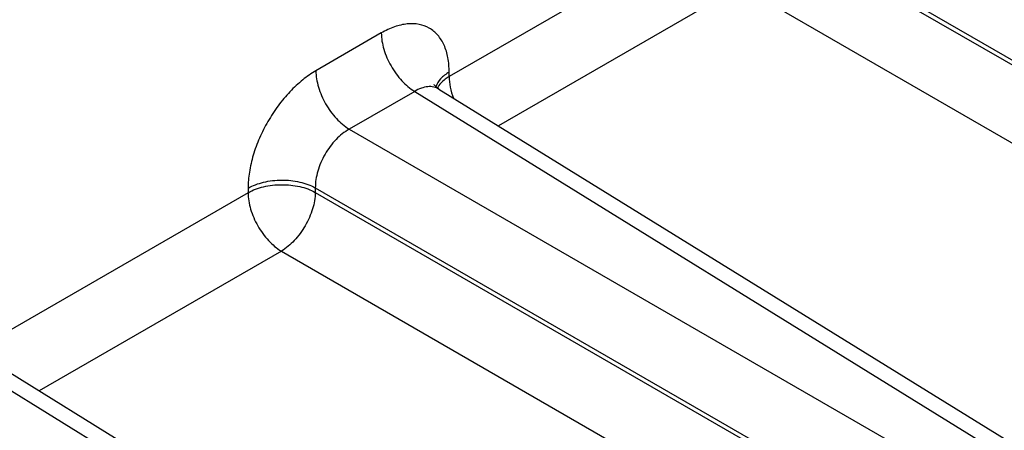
# Model space of a CAD drawing. Header units: inches. Extents: x 0 to 34, y 0 to 22.
# Tile 51 of 137: x 5.522 to 6.722, y 16.653 to 17.154. Entities that reach past the tile are written whole.
import ezdxf

# ---------------------------------------------------------------- set-up
doc = ezdxf.new("R2010")
doc.units = ezdxf.units.IN
doc.header["$LTSCALE"] = 1.87
doc.header["$MEASUREMENT"] = 0
doc.layers.get('0').update_dxf_attribs({"linetype": 'CONTINUOUS'})

msp = doc.modelspace()

# ---------------------------------------------------------------- linework, layer by layer
at = {"color": 7, "linetype": 'CONTINUOUS'}
for p, q in [((6.442, 17.2718), (7.2262, 16.8189)), ((6.36, 17.2658), (6.0456, 17.0843)), ((6.442, 17.2662), (7.2262, 16.8134)), ((6.4006, 17.1946), (6.1056, 17.0243)), ((6.4006, 17.1946), (6.8829, 16.9161)), ((5.9629, 17.1376), (5.8832, 17.0916)), ((6.0456, 17.0843), (6.0456, 17.0898)), ((6.0036, 17.0664), (5.9239, 17.0203)), ((6.0036, 17.0664), (6.7609, 16.598)), ((6.033, 17.0691), (6.7909, 16.6005)), ((5.9239, 17.0203), (6.7081, 16.5675)), ((5.8005, 16.9483), (5.8005, 16.9428)), ((5.8825, 16.9487), (6.6667, 16.4959)), ((5.8825, 16.9487), (5.8825, 16.9432)), ((5.8005, 16.9428), (5.4861, 16.7613)), ((5.8825, 16.9432), (6.6667, 16.4904)), ((5.8411, 16.8715), (5.5461, 16.7012)), ((5.8411, 16.8715), (6.3234, 16.5931)), ((5.4441, 16.7433), (6.2014, 16.275)), ((5.4735, 16.7461), (6.2314, 16.2774))]:
    msp.add_line(p, q, dxfattribs=at)
msp.add_lwpolyline([(6.033, 17.0691), (6.0311, 17.0705), (6.0293, 17.0722), (6.0281, 17.0736), (6.0275, 17.0745), (6.0274, 17.0747)], dxfattribs=at)
for points, knots in [([(6.0456, 17.0898), (6.0456, 17.0958), (6.0448, 17.107), (6.0402, 17.1225), (6.0325, 17.1351), (6.0218, 17.1441), (6.0087, 17.1488), (5.994, 17.1492), (5.9783, 17.1454), (5.9681, 17.1405), (5.9629, 17.1376)], [0, 0, 0, 0, 0.144896, 0.274519, 0.391106, 0.499989, 0.608873, 0.725466, 0.855096, 1, 1, 1, 1]), ([(5.9629, 17.1376), (5.9629, 17.1309), (5.9654, 17.1168), (5.9741, 17.0969), (5.9869, 17.0792), (5.9978, 17.0698), (6.0036, 17.0664)], [0, 0, 0, 0, 0.236699, 0.498902, 0.761702, 1, 1, 1, 1]), ([(5.8832, 17.0916), (5.8776, 17.0883), (5.8664, 17.0804), (5.851, 17.066), (5.8368, 17.049), (5.8244, 17.03), (5.8141, 17.0098), (5.8065, 16.989), (5.8017, 16.9684), (5.8005, 16.9548), (5.8005, 16.9483)], [0, 0, 0, 0, 0.114156, 0.237328, 0.36698, 0.500006, 0.633031, 0.76268, 0.885849, 1, 1, 1, 1]), ([(5.8832, 17.0916), (5.8832, 17.0849), (5.8857, 17.0707), (5.8944, 17.0508), (5.9071, 17.0332), (5.9181, 17.0238), (5.9239, 17.0203)], [0, 0, 0, 0, 0.236699, 0.498902, 0.761702, 1, 1, 1, 1]), ([(6.0456, 17.0898), (6.0418, 17.0876), (6.0351, 17.0827), (6.0306, 17.0756), (6.0295, 17.072)], [0, 0, 0, 0, 0.542349, 1, 1, 1, 1]), ([(6.0456, 17.0843), (6.044, 17.0834), (6.0384, 17.0797), (6.0335, 17.0747), (6.0311, 17.0704)], [0, 0, 0, 0, 0.277386, 1, 1, 1, 1]), ([(6.0456, 17.0843), (6.0456, 17.08), (6.0467, 17.0711), (6.0492, 17.0625), (6.0509, 17.0581)], [0, 0, 0, 0, 0.477752, 1, 1, 1, 1]), ([(6.033, 17.0691), (6.0311, 17.0703), (6.0267, 17.0721), (6.0192, 17.0724), (6.0113, 17.0704), (6.0062, 17.0679), (6.0036, 17.0664)], [0, 0, 0, 0, 0.21893, 0.451576, 0.710108, 1, 1, 1, 1]), ([(5.9239, 17.0203), (5.9179, 17.017), (5.9066, 17.0078), (5.8936, 16.9901), (5.8848, 16.9699), (5.8824, 16.9555), (5.8825, 16.9487)], [0, 0, 0, 0, 0.237713, 0.500006, 0.762296, 1, 1, 1, 1]), ([(5.8005, 16.9483), (5.8063, 16.9516), (5.8198, 16.9566), (5.8414, 16.959), (5.863, 16.9568), (5.8766, 16.952), (5.8825, 16.9487)], [0, 0, 0, 0, 0.236705, 0.498908, 0.761705, 1, 1, 1, 1]), ([(5.8005, 16.9428), (5.8063, 16.9461), (5.8198, 16.951), (5.8414, 16.9534), (5.863, 16.9512), (5.8766, 16.9465), (5.8825, 16.9432)], [0, 0, 0, 0, 0.236705, 0.498908, 0.761705, 1, 1, 1, 1]), ([(5.8005, 16.9428), (5.8005, 16.9361), (5.803, 16.9219), (5.8117, 16.902), (5.8244, 16.8844), (5.8354, 16.875), (5.8411, 16.8715)], [0, 0, 0, 0, 0.236699, 0.498902, 0.761702, 1, 1, 1, 1]), ([(5.8825, 16.9432), (5.8824, 16.9364), (5.8797, 16.9222), (5.8708, 16.9022), (5.8579, 16.8845), (5.8469, 16.875), (5.8411, 16.8715)], [0, 0, 0, 0, 0.236714, 0.499994, 0.763277, 1, 1, 1, 1])]:
    msp.add_open_spline(points, degree=3, knots=knots, dxfattribs=at)

doc.saveas('drawing.dxf')
